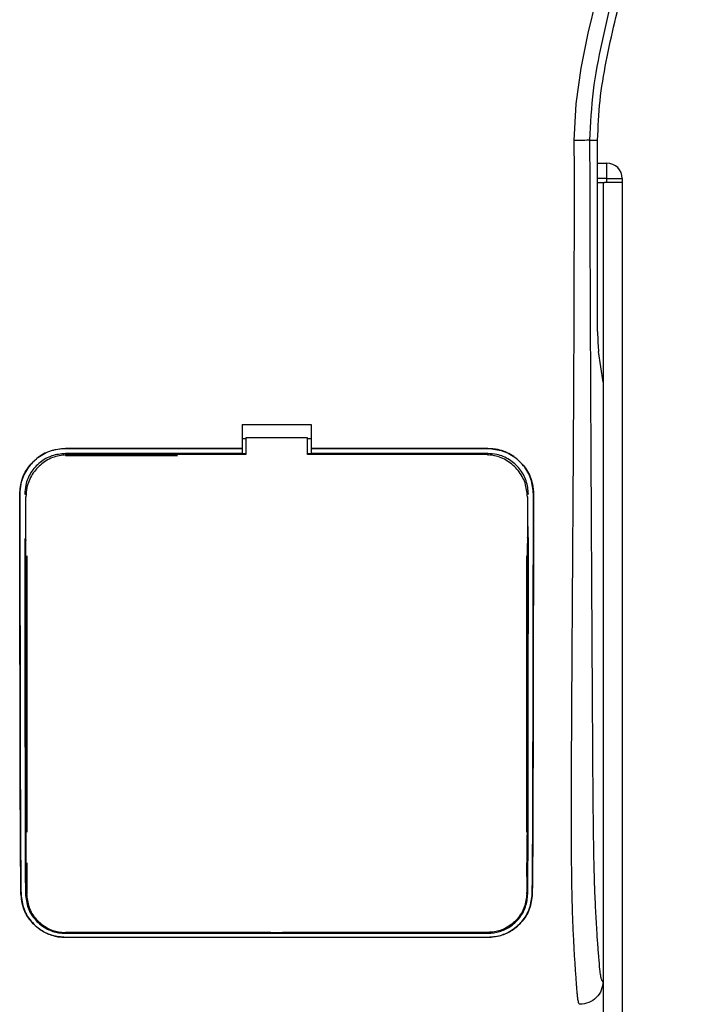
# Model space of a CAD drawing. Header units: millimetres. Extents: x 0 to 420, y 0 to 297.
# Tile 52 of 70: x 200 to 205, y 217 to 224. Entities that reach past the tile are written whole.
import ezdxf

# ---------------------------------------------------------------- set-up
doc = ezdxf.new("R2010")
doc.units = ezdxf.units.MM

msp = doc.modelspace()

# ---------------------------------------------------------------- linework, layer by layer
at = {"color": 7, "linetype": 'Continuous', "lineweight": 25}
for p, q in [((204.08237, 222.86259), (204.13849, 222.86259)), ((204.13849, 221.52102), (204.13849, 222.86259)), ((204.13849, 222.70119), (204.20351, 222.70119)), ((204.20351, 222.59359), (204.20351, 222.70119)), ((204.20351, 222.59359), (204.13849, 222.59359)), ((204.13849, 222.56669), (204.17659, 222.56669)), ((204.17659, 222.56669), (204.17659, 207.07214)), ((204.17659, 222.56669), (204.18777, 222.56669)), ((204.20351, 222.56669), (204.18777, 222.56669)), ((204.20351, 222.56669), (204.20351, 222.59359)), ((204.20351, 222.59359), (204.31111, 222.59359)), ((204.31111, 222.56669), (204.20351, 222.56669)), ((204.31109, 222.56669), (204.31109, 207.07214)), ((204.31111, 222.59359), (204.31111, 222.56669)), ((204.17659, 221.16787), (204.14534, 221.38271)), ((204.17659, 221.16787), (204.17659, 216.97143)), ((201.64796, 220.87013), (202.13217, 220.87013)), ((201.64796, 220.87013), (201.64796, 220.70296)), ((202.13217, 220.87013), (202.13217, 220.70296)), ((201.64796, 220.77243), (201.67486, 220.77243)), ((201.67486, 220.77806), (201.67486, 220.65956)), ((202.10527, 220.77806), (201.67486, 220.77806)), ((202.10527, 220.65956), (202.10527, 220.77806)), ((202.10527, 220.77243), (202.13217, 220.77243)), ((201.64796, 220.70296), (200.41055, 220.70296)), ((200.41055, 220.70248), (200.41055, 220.70296)), ((200.41055, 220.70248), (201.64796, 220.70248)), ((201.64796, 220.70248), (201.64796, 220.70296)), ((201.64796, 220.70169), (201.64796, 220.66716)), ((203.36958, 220.70296), (202.13217, 220.70296)), ((202.13217, 220.70248), (202.13217, 220.70296)), ((202.13217, 220.70248), (203.36958, 220.70248)), ((202.13217, 220.70169), (202.13217, 220.66716)), ((203.36958, 220.70248), (203.36958, 220.70296)), ((201.64796, 220.66716), (200.41055, 220.66716)), ((200.41055, 220.66716), (200.41055, 220.65327)), ((200.41055, 220.65327), (201.19483, 220.65327)), ((201.64796, 220.66716), (201.64796, 220.66484)), ((201.67486, 220.66484), (201.64796, 220.66484)), ((202.13217, 220.66484), (202.10527, 220.66484)), ((203.35058, 220.65956), (202.10527, 220.65956)), ((203.36958, 220.66716), (202.13217, 220.66716)), ((202.13217, 220.66716), (202.13217, 220.66484)), ((203.36958, 220.66716), (203.36958, 220.65327)), ((200.09096, 220.38236), (200.09049, 220.38236)), ((200.12602, 220.38239), (200.13967, 220.38239)), ((200.13364, 220.36309), (200.13361, 220.36261)), ((203.65411, 220.38239), (203.64046, 220.38239)), ((203.64624, 220.37576), (203.64621, 220.37628)), ((203.64652, 220.36261), (203.6465, 220.36309)), ((203.68917, 220.38236), (203.68964, 220.38236)), ((200.1339, 220.06196), (200.1339, 220.05918)), ((203.64625, 220.08055), (203.64625, 220.08071)), ((200.13967, 219.95193), (200.13967, 218.0151)), ((203.64046, 219.95193), (203.64046, 218.0151)), ((200.13967, 217.79991), (200.13967, 217.58476)), ((203.64046, 217.79991), (203.64046, 217.70567)), ((200.09974, 217.58456), (200.09923, 217.58456)), ((203.64214, 217.58482), (203.64232, 217.59421)), ((203.6804, 217.58456), (203.6809, 217.58456)), ((201.84972, 217.31388), (200.41055, 217.31388)), ((200.41055, 217.30716), (203.36958, 217.30716)), ((201.84972, 217.31388), (201.85394, 217.30965)), ((201.85394, 217.31377), (201.85394, 217.30965)), ((201.92619, 217.30965), (201.85394, 217.30965)), ((201.92619, 217.30965), (201.93042, 217.31388)), ((201.92619, 217.30965), (201.92619, 217.31379)), ((203.36958, 217.31388), (201.93042, 217.31388)), ((203.36958, 217.30716), (203.36958, 217.31388)), ((200.41055, 217.27928), (203.36958, 217.27928)), ((200.41055, 217.27928), (200.41055, 217.27872)), ((203.36958, 217.27872), (200.41055, 217.27872)), ((203.36958, 217.27928), (203.36958, 217.27872))]:
    msp.add_line(p, q, dxfattribs=at)
at = {"color": 7, "linetype": 'Continuous', "lineweight": 25, "flags": 128}
for points in [[(203.97517, 222.85961), (203.98911, 223.11688), (204.0243, 223.36636), (204.07289, 223.61067), (204.13007, 223.85151)], [(201.67486, 220.65956), (200.7148, 220.65956), (200.42956, 220.65956)]]:
    msp.add_lwpolyline(points, dxfattribs=at)
at = {"color": 7, "linetype": 'Continuous', "lineweight": 25}
msp.add_arc((204.20351, 222.59359), 0.1076, 0, 90, dxfattribs=at)
msp.add_ellipse((204.15262, 221.52102), major_axis=(0, 0.1614), ratio=0.0874887, start_param=1.5707963, end_param=2.6001111, dxfattribs=at)
for points, knots in [([(204.37671, 231.40588), (204.37271, 231.40469), (204.36475, 231.40234), (204.35907, 231.37899), (204.35901, 231.33863), (204.3654, 231.27898), (204.37801, 231.20102), (204.39609, 231.10709), (204.41863, 230.99983), (204.45285, 230.84388), (204.50112, 230.63004), (204.56031, 230.36133), (204.62053, 230.08103), (204.71069, 229.63794), (204.80872, 229.02955), (204.878, 228.25424), (204.89015, 227.4458), (204.83581, 226.60478), (204.70952, 225.73696), (204.55916, 225.05202), (204.42539, 224.54666), (204.33357, 224.21421), (204.24416, 223.88136), (204.16496, 223.54658), (204.09917, 223.20764), (204.08798, 222.97784), (204.08237, 222.86259)], [0, 0, 0, 0, 0.0154023, 0.0306186, 0.0458978, 0.0611515, 0.0763524, 0.0916759, 0.1069667, 0.1223964, 0.1531196, 0.1841395, 0.2146453, 0.2457555, 0.3295656, 0.4129092, 0.4960821, 0.5895924, 0.6838677, 0.7780859, 0.8151003, 0.8521196, 0.8891029, 0.926018, 0.9628961, 1, 1, 1, 1]), ([(204.13849, 222.86259), (204.14228, 222.95478), (204.14987, 223.13929), (204.21335, 223.50708), (204.32361, 223.96394), (204.47911, 224.5093), (204.5716, 224.87682), (204.61784, 225.06057)], [0, 0, 0, 0, 0.1226487, 0.2454767, 0.4957363, 0.7478713, 1, 1, 1, 1]), ([(204.01458, 216.81003), (204.01298, 216.8105), (204.00979, 216.81145), (204.00545, 216.82029), (204.00219, 216.8335), (203.99982, 216.8484), (203.99809, 216.86218), (203.99654, 216.87737), (203.99504, 216.89467), (203.99343, 216.91534), (203.99011, 216.96241), (203.98441, 217.04075), (203.97751, 217.14289), (203.97083, 217.26118), (203.9647, 217.4011), (203.95943, 217.58178), (203.95614, 217.7966), (203.955, 218.01317), (203.95499, 218.22302), (203.95558, 218.43334), (203.95651, 218.6332), (203.95748, 218.81067), (203.95822, 218.93755), (203.95891, 219.05181), (203.95955, 219.15562), (203.96024, 219.2647), (203.96097, 219.37913), (203.96176, 219.49896), (203.9626, 219.62734), (203.9636, 219.77565), (203.96482, 219.95653), (203.96631, 220.18069), (203.96789, 220.42562), (203.96953, 220.68936), (203.97098, 220.94013), (203.97234, 221.1971), (203.97364, 221.48078), (203.97479, 221.80215), (203.97557, 222.15753), (203.9758, 222.50829), (203.97538, 222.74437), (203.97517, 222.85961)], [0, 0, 0, 0, 0.0104006, 0.0208067, 0.0310612, 0.036141, 0.0414568, 0.0469849, 0.0510796, 0.056575, 0.0633541, 0.0847782, 0.105784, 0.1264425, 0.1539665, 0.182507, 0.218273, 0.2569262, 0.2837155, 0.3157391, 0.3543398, 0.3761823, 0.3978259, 0.4130257, 0.4290268, 0.4458407, 0.463478, 0.4819485, 0.5012617, 0.522846, 0.5505367, 0.5849047, 0.6264984, 0.6637819, 0.7068338, 0.7424241, 0.7825584, 0.8379434, 0.8909388, 0.9467661, 1, 1, 1, 1]), ([(204.08237, 222.86259), (204.07991, 222.86223), (204.07482, 222.86149), (204.0495, 222.86052), (204.01463, 222.85982), (203.98801, 222.85968), (203.97517, 222.85961)], [0, 0, 0, 0, 0.24120147, 0.5, 0.75879853, 1, 1, 1, 1]), ([(204.08237, 222.86259), (204.08274, 222.71753), (204.08352, 222.42251), (204.08505, 221.97273), (204.08684, 221.51504), (204.0888, 221.07441), (204.09085, 220.6563), (204.09241, 220.3574), (204.09349, 220.15694), (204.09406, 220.05365), (204.09465, 219.94838), (204.09525, 219.84112), (204.09587, 219.73187), (204.0965, 219.62233), (204.09717, 219.50657), (204.09792, 219.37867), (204.09879, 219.231), (204.09977, 219.06357), (204.10084, 218.88411), (204.10201, 218.68507), (204.10335, 218.47094), (204.10507, 218.24259), (204.10731, 218.02693), (204.11049, 217.82936), (204.11502, 217.65075), (204.1217, 217.4835), (204.12954, 217.34732), (204.13746, 217.23369), (204.14477, 217.14142), (204.15118, 217.06198), (204.15743, 217.01103), (204.16223, 216.98991), (204.16626, 216.97947), (204.16954, 216.97422), (204.17301, 216.97145), (204.17538, 216.97144), (204.17659, 216.97143)], [0, 0, 0, 0, 0.0694688, 0.1412908, 0.2154694, 0.2887805, 0.3524933, 0.4159279, 0.4321232, 0.4486368, 0.4654688, 0.4826193, 0.5000881, 0.5178753, 0.535169, 0.5556239, 0.5792402, 0.6060176, 0.6359563, 0.6653451, 0.7015159, 0.7387188, 0.7750553, 0.8054444, 0.8348007, 0.8638698, 0.8931347, 0.9126927, 0.9334716, 0.9528765, 0.9643483, 0.9751988, 0.9808952, 0.9869973, 0.9933587, 1, 1, 1, 1]), ([(200.09049, 220.38236), (200.09398, 220.41837), (200.10094, 220.4904), (200.15604, 220.58649), (200.23728, 220.65901), (200.32737, 220.69747), (200.38691, 220.7014), (200.41055, 220.70296)], [0, 0, 0, 0, 0.214756, 0.4295143, 0.6442271, 0.8587058, 1, 1, 1, 1]), ([(200.41055, 220.70248), (200.37465, 220.69896), (200.30286, 220.69191), (200.20718, 220.6369), (200.1349, 220.55597), (200.09639, 220.46592), (200.09251, 220.40624), (200.09096, 220.38236)], [0, 0, 0, 0, 0.2141477, 0.4282923, 0.6424642, 0.8569099, 1, 1, 1, 1]), ([(203.36958, 220.70296), (203.40553, 220.69942), (203.47742, 220.69236), (203.57327, 220.63729), (203.64566, 220.55619), (203.68422, 220.466), (203.68809, 220.40624), (203.68964, 220.38236)], [0, 0, 0, 0, 0.2141189, 0.4282319, 0.6425718, 0.8570972, 1, 1, 1, 1]), ([(203.68917, 220.38236), (203.68569, 220.41832), (203.67874, 220.49025), (203.62371, 220.58616), (203.54263, 220.65859), (203.45268, 220.697), (203.39321, 220.70093), (203.36958, 220.70248)], [0, 0, 0, 0, 0.2147655, 0.4295374, 0.6440783, 0.8586034, 1, 1, 1, 1]), ([(200.41055, 220.66716), (200.37859, 220.66402), (200.31467, 220.65774), (200.22946, 220.60877), (200.16511, 220.53668), (200.13088, 220.45659), (200.1274, 220.40355), (200.12602, 220.38239)], [0, 0, 0, 0, 0.2142689, 0.4285342, 0.6429053, 0.8575037, 1, 1, 1, 1]), ([(200.42956, 220.65956), (200.39634, 220.6563), (200.32991, 220.64977), (200.24135, 220.59887), (200.17443, 220.52392), (200.13872, 220.44052), (200.13509, 220.38522), (200.13364, 220.36309)], [0, 0, 0, 0, 0.2139939, 0.4279801, 0.6421801, 0.8568088, 1, 1, 1, 1]), ([(203.6465, 220.36309), (203.64324, 220.39645), (203.63674, 220.46316), (203.58563, 220.5521), (203.51037, 220.61915), (203.42715, 220.65455), (203.37227, 220.65814), (203.35058, 220.65956)], [0, 0, 0, 0, 0.2151644, 0.4303368, 0.6452826, 0.8597847, 1, 1, 1, 1]), ([(203.65411, 220.38239), (203.65099, 220.4144), (203.64474, 220.47844), (203.59567, 220.56381), (203.52342, 220.62822), (203.44338, 220.66231), (203.39053, 220.66578), (203.36958, 220.66716)], [0, 0, 0, 0, 0.2148934, 0.4297913, 0.6445612, 0.8590927, 1, 1, 1, 1]), ([(200.09923, 217.58456), (200.09847, 217.65175), (200.09694, 217.78625), (200.09527, 218.06895), (200.09385, 218.56259), (200.0924, 219.35882), (200.09119, 220.01033), (200.09049, 220.38236)], [0, 0, 0, 0, 0.0751699, 0.150462, 0.304718, 0.60298, 1, 1, 1, 1]), ([(200.09096, 220.38236), (200.0917, 219.99055), (200.09294, 219.32742), (200.09439, 218.52805), (200.09582, 218.05273), (200.09747, 217.78161), (200.09898, 217.65021), (200.09974, 217.58456)], [0, 0, 0, 0, 0.4180712, 0.7075966, 0.852695, 0.9264081, 1, 1, 1, 1]), ([(200.13799, 217.58481), (200.13748, 217.68161), (200.13645, 217.8749), (200.13585, 218.17661), (200.1353, 218.57942), (200.13463, 219.3089), (200.13404, 219.93716), (200.13364, 220.36309)], [0, 0, 0, 0, 0.10832852, 0.21630795, 0.32475275, 0.54221862, 1, 1, 1, 1]), ([(200.13405, 220.37911), (200.13405, 220.37904), (200.13404, 220.37886), (200.13403, 220.37869), (200.13403, 220.37858)], [0, 0, 0, 0, 0.4098683, 1, 1, 1, 1]), ([(203.6465, 220.36309), (203.64641, 220.26778), (203.64597, 219.7655), (203.64525, 219.05067), (203.64458, 218.32362), (203.64381, 217.95121), (203.64305, 217.73944), (203.64245, 217.63635), (203.64214, 217.58482)], [0, 0, 0, 0, 0.1023987, 0.5396474, 0.7684394, 0.8834143, 0.9417306, 1, 1, 1, 1]), ([(203.6804, 217.58456), (203.68113, 217.64765), (203.68259, 217.77393), (203.68426, 218.03968), (203.68569, 218.50442), (203.68715, 219.30905), (203.68841, 219.97732), (203.68917, 220.38236)], [0, 0, 0, 0, 0.0707718, 0.1416492, 0.2869308, 0.5678115, 1, 1, 1, 1]), ([(203.68964, 220.38236), (203.68889, 219.98585), (203.68764, 219.32038), (203.68619, 218.51988), (203.68476, 218.04876), (203.68313, 217.78011), (203.68164, 217.64971), (203.6809, 217.58456)], [0, 0, 0, 0, 0.4231486, 0.7101933, 0.8540502, 0.92708, 1, 1, 1, 1]), ([(203.6512, 219.96327), (203.65121, 219.97162), (203.65126, 220.02728), (203.65132, 220.09139), (203.65137, 220.14714), (203.65138, 220.15558)], [0, 0, 0, 0, 0.1302944, 0.8683508, 1, 1, 1, 1]), ([(200.12631, 220.07139), (200.12666, 219.70798), (200.12722, 219.11091), (200.12787, 218.39625), (200.12863, 217.98719), (200.12942, 217.75433), (200.13009, 217.64126), (200.13042, 217.58476)], [0, 0, 0, 0, 0.4360534, 0.7164165, 0.8571488, 0.9286144, 1, 1, 1, 1]), ([(203.64971, 217.58476), (203.65008, 217.64794), (203.65081, 217.7744), (203.65164, 218.04052), (203.65249, 218.57605), (203.65308, 219.27939), (203.65361, 219.8461), (203.65383, 220.0789)], [0, 0, 0, 0, 0.0794459, 0.1590104, 0.3220944, 0.7215247, 1, 1, 1, 1]), ([(200.12893, 219.96327), (200.12917, 219.96634), (200.1296, 219.97189), (200.13264, 219.97653), (200.134, 219.97861)], [0, 0, 0, 0, 0.5522823, 1, 1, 1, 1]), ([(203.64615, 219.97861), (203.64751, 219.97652), (203.65053, 219.97187), (203.65097, 219.96632), (203.6512, 219.96327)], [0, 0, 0, 0, 0.4502438, 1, 1, 1, 1]), ([(200.13118, 218.00624), (200.1312, 217.99778), (200.13134, 217.93978), (200.13154, 217.87361), (200.13176, 217.8164), (200.13179, 217.8081)], [0, 0, 0, 0, 0.1274719, 0.8734381, 1, 1, 1, 1]), ([(200.13633, 217.99071), (200.13485, 217.99306), (200.13185, 217.99782), (200.1314, 218.00341), (200.13118, 218.00624)], [0, 0, 0, 0, 0.4946892, 1, 1, 1, 1]), ([(203.64895, 218.00624), (203.6487, 218.00317), (203.64825, 217.99762), (203.64517, 217.99299), (203.6438, 217.99092)], [0, 0, 0, 0, 0.5540824, 1, 1, 1, 1]), ([(200.13179, 217.8081), (200.13202, 217.81123), (200.13243, 217.81679), (200.13551, 217.82145), (200.13686, 217.82348)], [0, 0, 0, 0, 0.5629471, 1, 1, 1, 1]), ([(203.64331, 217.82359), (203.64469, 217.82142), (203.6477, 217.81669), (203.64812, 217.81112), (203.64834, 217.8081)], [0, 0, 0, 0, 0.45793638, 1, 1, 1, 1]), ([(200.41055, 217.27872), (200.37961, 217.28143), (200.31784, 217.28684), (200.23403, 217.32823), (200.16298, 217.39246), (200.11097, 217.47995), (200.10308, 217.55026), (200.09923, 217.58456)], [0, 0, 0, 0, 0.1807078, 0.360827, 0.556526, 0.7836648, 1, 1, 1, 1]), ([(200.09974, 217.58456), (200.10429, 217.54717), (200.11338, 217.47245), (200.17513, 217.37681), (200.25968, 217.31155), (200.34496, 217.28258), (200.39319, 217.28016), (200.41055, 217.27928)], [0, 0, 0, 0, 0.2365487, 0.4727119, 0.7174649, 0.8983429, 1, 1, 1, 1]), ([(200.13042, 217.58476), (200.13431, 217.55089), (200.14208, 217.48319), (200.1975, 217.39617), (200.27386, 217.33669), (200.35086, 217.3102), (200.39473, 217.30796), (200.41055, 217.30716)], [0, 0, 0, 0, 0.2367389, 0.4731609, 0.7156251, 0.8974721, 1, 1, 1, 1]), ([(200.13799, 217.58481), (200.14166, 217.55226), (200.14903, 217.48696), (200.20201, 217.40215), (200.2757, 217.34338), (200.35109, 217.31666), (200.39456, 217.31429), (200.41055, 217.31342)], [0, 0, 0, 0, 0.2332261, 0.4679531, 0.7101047, 0.8933472, 1, 1, 1, 1]), ([(203.64214, 217.58482), (203.63847, 217.55228), (203.63111, 217.487), (203.57814, 217.4022), (203.50447, 217.34342), (203.42908, 217.31669), (203.38559, 217.31432), (203.36958, 217.31344)], [0, 0, 0, 0, 0.2331651, 0.4678451, 0.7099916, 0.8932536, 1, 1, 1, 1]), ([(203.36958, 217.30716), (203.39751, 217.30962), (203.45327, 217.31454), (203.52883, 217.35209), (203.59266, 217.41017), (203.63953, 217.48953), (203.64634, 217.55327), (203.64971, 217.58476)], [0, 0, 0, 0, 0.180351, 0.3601287, 0.5547883, 0.7800179, 1, 1, 1, 1]), ([(203.36958, 217.27928), (203.40032, 217.28197), (203.4617, 217.28732), (203.54498, 217.32822), (203.61587, 217.39176), (203.66837, 217.47903), (203.67643, 217.54976), (203.6804, 217.58456)], [0, 0, 0, 0, 0.1793861, 0.358168, 0.5528021, 0.7799891, 1, 1, 1, 1]), ([(203.6809, 217.58456), (203.67637, 217.54721), (203.66733, 217.47258), (203.60581, 217.37692), (203.52137, 217.31142), (203.43594, 217.2821), (203.38719, 217.27962), (203.36958, 217.27872)], [0, 0, 0, 0, 0.235699, 0.4710252, 0.7142029, 0.8967791, 1, 1, 1, 1]), ([(200.41055, 217.31342), (200.51208, 217.31346), (201.01974, 217.31365), (202.00609, 217.31393), (202.8909, 217.31362), (203.36958, 217.31344)], [0, 0, 0, 0, 0.10293773, 0.51468867, 1, 1, 1, 1]), ([(204.17659, 216.97143), (204.17414, 216.95025), (204.16925, 216.90789), (204.13174, 216.85457), (204.07821, 216.8173), (204.03581, 216.81246), (204.01458, 216.81003)], [0, 0, 0, 0, 0.24994474, 0.4997361, 0.74942287, 1, 1, 1, 1])]:
    msp.add_open_spline(points, degree=3, knots=knots, dxfattribs=at)

doc.saveas('drawing.dxf')
